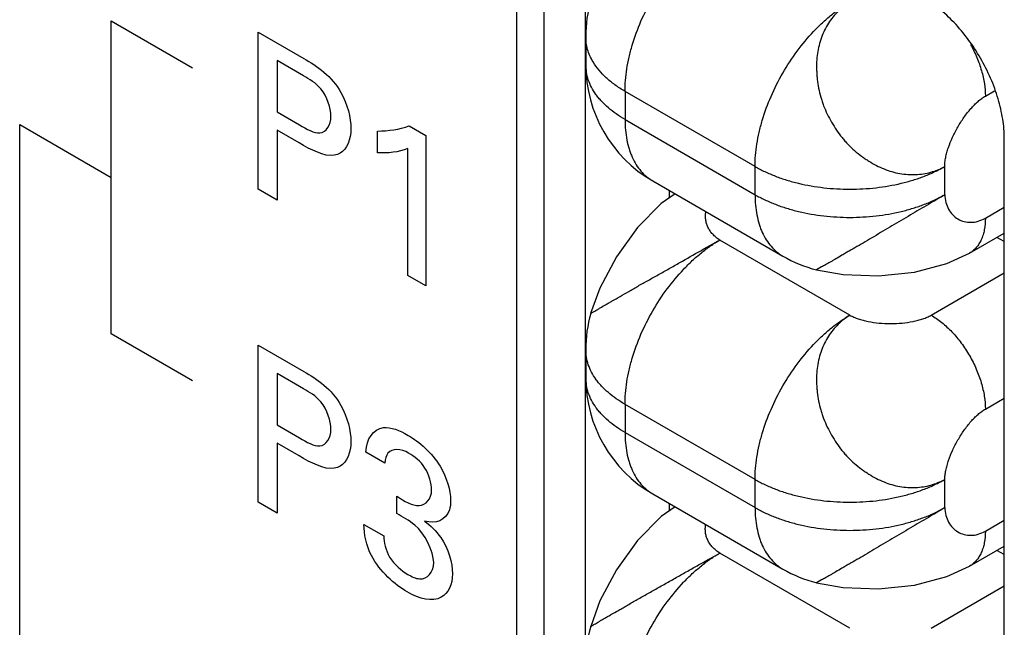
# Model space of a CAD drawing. Header units: inches. Extents: x 0 to 34, y 0 to 22.
# Tile 32 of 47: x 26.593 to 26.85, y 18.336 to 18.495. Entities that reach past the tile are written whole.
import ezdxf

# ---------------------------------------------------------------- set-up
doc = ezdxf.new("R2010")
doc.units = ezdxf.units.IN
doc.header["$LTSCALE"] = 1.87
doc.header["$MEASUREMENT"] = 0
doc.layers.get('0').update_dxf_attribs({"linetype": 'CONTINUOUS'})
doc.layers.add('02___PRT_ALL_AXES', color=7, linetype='CONTINUOUS')

msp = doc.modelspace()

# ---------------------------------------------------------------- linework, layer by layer
at = {"color": 7, "linetype": 'CONTINUOUS'}
for p, q in [((26.7407766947, 18.5391966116), (26.7407766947, 18.2354696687)), ((26.7409528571, 18.4903094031), (26.7409528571, 18.4829611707)), ((26.7512041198, 18.4760197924), (26.7512041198, 18.4686715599)), ((26.7851452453, 18.4564226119), (26.7512041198, 18.4760197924)), ((26.8452493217, 18.474793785), (26.8476670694, 18.4761897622)), ((26.7512041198, 18.4686715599), (26.7851452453, 18.4490743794)), ((26.7851452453, 18.4490743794), (26.7851452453, 18.4564226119)), ((26.8346427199, 18.4490743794), (26.8346427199, 18.4564226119)), ((26.7584520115, 18.4526507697), (26.792393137, 18.4330535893)), ((26.7626970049, 18.4501997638), (26.7626970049, 18.44818662)), ((26.8452493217, 18.4429514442), (26.8501990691, 18.4458093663)), ((26.8411076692, 18.4337967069), (26.8501990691, 18.4390459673)), ((26.8098939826, 18.4176416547), (26.7759528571, 18.4372388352)), ((26.8501990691, 18.4368305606), (26.8482805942, 18.4379382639)), ((26.8011959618, 18.4294655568), (26.8011903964, 18.4294634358)), ((26.8025078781, 18.430212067), (26.8011926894, 18.4294629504)), ((26.831107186, 18.4176416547), (26.8501990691, 18.4286650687)), ((26.7422423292, 18.4180754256), (26.7423348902, 18.4181502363)), ((26.7409528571, 18.4086623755), (26.7409528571, 18.401314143)), ((26.8452493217, 18.3931467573), (26.8501990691, 18.3960046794)), ((26.7512041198, 18.3943727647), (26.7512041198, 18.3870245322)), ((26.7851452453, 18.3747755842), (26.7512041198, 18.3943727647)), ((26.7512041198, 18.3870245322), (26.7851452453, 18.3674273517)), ((26.7851452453, 18.3674273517), (26.7851452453, 18.3747755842)), ((26.8346427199, 18.3674273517), (26.8346427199, 18.3747755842)), ((26.7584520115, 18.3710037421), (26.792393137, 18.3514065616)), ((26.7626970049, 18.3685527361), (26.7626970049, 18.3665407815)), ((26.8452493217, 18.3613044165), (26.8501990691, 18.3641623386)), ((26.8411076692, 18.3521496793), (26.8501990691, 18.3573989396)), ((26.8501990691, 18.3551835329), (26.8482805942, 18.3562912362)), ((26.8098939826, 18.335994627), (26.7759528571, 18.3555918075)), ((26.8025078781, 18.3485650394), (26.8011926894, 18.3478159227)), ((26.8011959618, 18.3478185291), (26.8011903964, 18.3478164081)), ((26.831107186, 18.335994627), (26.8501990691, 18.347018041))]:
    msp.add_line(p, q, dxfattribs=at)
at = {"color": 40, "linetype": 'CONTINUOUS'}
for p, q in [((26.6170914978, 18.4127664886), (26.6170914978, 18.4944135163)), ((26.6170914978, 18.4944135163), (26.6383066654, 18.4821641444)), ((26.655487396, 18.4505034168), (26.655487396, 18.4914777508)), ((26.655487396, 18.4914777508), (26.6673795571, 18.484611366)), ((26.6604027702, 18.4840436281), (26.6604027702, 18.4706501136)), ((26.6672842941, 18.4800703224), (26.6604027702, 18.4840436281)), ((26.6604027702, 18.4706501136), (26.6662530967, 18.4672722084)), ((26.593216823, 18.2445885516), (26.593216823, 18.4673749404)), ((26.593216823, 18.4673749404), (26.617093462, 18.4535888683)), ((26.6948280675, 18.4670630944), (26.6992023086, 18.4645374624)), ((26.6604027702, 18.4658828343), (26.6604027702, 18.4476653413)), ((26.6661519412, 18.4625633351), (26.6604027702, 18.4658828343)), ((26.6865706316, 18.4599704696), (26.6865706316, 18.465646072)), ((26.6992023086, 18.4645374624), (26.6992023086, 18.4252629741)), ((26.694484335, 18.4279870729), (26.694484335, 18.4610767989)), ((26.6604027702, 18.4476653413), (26.655487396, 18.4505034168)), ((26.6992023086, 18.4252629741), (26.694484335, 18.4279870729)), ((26.6383066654, 18.4005171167), (26.6170914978, 18.4127664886)), ((26.655487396, 18.3688542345), (26.655487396, 18.4098284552)), ((26.655487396, 18.4098284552), (26.6673795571, 18.4029620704)), ((26.6604027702, 18.4023944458), (26.6604027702, 18.3890008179)), ((26.6672842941, 18.3984211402), (26.6604027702, 18.4023944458)), ((26.6604027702, 18.3890008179), (26.6662530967, 18.3856229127)), ((26.6604027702, 18.3842335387), (26.6604027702, 18.366016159)), ((26.6661519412, 18.3809140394), (26.6604027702, 18.3842335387)), ((26.6885367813, 18.3790570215), (26.6835732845, 18.3819228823)), ((26.6916343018, 18.3658629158), (26.6916343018, 18.3704578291)), ((26.6604027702, 18.366016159), (26.655487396, 18.3688542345)), ((26.6830331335, 18.3630488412), (26.6882441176, 18.3600400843))]:
    msp.add_line(p, q, dxfattribs=at)
at = {"color": 7, "linetype": 'CONTINUOUS'}
for points in [[(26.7642688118, 18.4492922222), (26.7606566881, 18.4467514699), (26.7544628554, 18.4405053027), (26.7489779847, 18.4328617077), (26.7446746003, 18.4247182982), (26.7422331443, 18.4180409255)], [(26.801157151, 18.4294723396), (26.8081632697, 18.4282479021), (26.81737719, 18.4279038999), (26.8267424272, 18.4288348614), (26.8352381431, 18.4310753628), (26.8411191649, 18.4338033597)], [(26.764268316, 18.3676454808), (26.7606681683, 18.3651144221), (26.7544776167, 18.3588795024), (26.7489840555, 18.3512324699), (26.7446737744, 18.343076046), (26.7422435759, 18.3364332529)], [(26.801157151, 18.3478253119), (26.8081632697, 18.3466008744), (26.81737719, 18.3462568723), (26.8267424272, 18.3471878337), (26.8352381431, 18.3494283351), (26.8411191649, 18.352156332)]]:
    msp.add_lwpolyline(points, dxfattribs=at)
for centre, radius, start, end in [((26.776004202, 18.4903025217), 0.0350513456, 164.3521154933, 179.9887513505), ((26.7759522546, 18.4829608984), 0.0349992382, 179.9995542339, 240.0001007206), ((26.8098939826, 18.4633639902), 0.035, 239.9984015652, 255.6707683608), ((26.7759528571, 18.4086623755), 0.035, 164.3292747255, 179.9992006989), ((26.7759522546, 18.4013138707), 0.0349992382, 179.999554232, 240.0001007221), ((26.8098939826, 18.3817169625), 0.035, 239.9984015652, 255.6707683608), ((26.776004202, 18.3270084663), 0.0350513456, 164.3521154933, 179.9887513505)]:
    msp.add_arc(centre, radius, start, end, dxfattribs=at)
for points, knots in [([(26.7512041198, 18.4760197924), (26.7512041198, 18.4769764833), (26.7512896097, 18.4789347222), (26.7516497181, 18.4819125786), (26.7522431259, 18.4849712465), (26.7533496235, 18.4891643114), (26.755279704, 18.4944094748), (26.7583419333, 18.5004756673), (26.7620643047, 18.5061607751), (26.7656417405, 18.5104549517), (26.7687198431, 18.5135098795), (26.7710721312, 18.5155532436), (26.7734710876, 18.5173541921), (26.7751243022, 18.5184074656), (26.7759528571, 18.5188858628)], [0, 0, 0, 0, 0.0558068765, 0.1141900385, 0.1748269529, 0.2374052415, 0.3670069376, 0.4999918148, 0.6329778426, 0.7625819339, 0.8251622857, 0.8858025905, 0.9441897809, 1, 1, 1, 1]), ([(26.7851452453, 18.4564226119), (26.7851452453, 18.4573793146), (26.785230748, 18.459337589), (26.7855908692, 18.462315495), (26.7861842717, 18.4653742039), (26.7872907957, 18.4695672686), (26.7892208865, 18.4748124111), (26.79228311, 18.4808785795), (26.7960054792, 18.4865636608), (26.7995829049, 18.4908578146), (26.8026609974, 18.4939127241), (26.8050132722, 18.4959560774), (26.8074122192, 18.4977570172), (26.8090654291, 18.4988102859), (26.8098939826, 18.4992886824)], [0, 0, 0, 0, 0.0558075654, 0.114192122, 0.1748299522, 0.2374081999, 0.3670093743, 0.4999939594, 0.6329793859, 0.7625830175, 0.8251630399, 0.8858029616, 0.9441898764, 1, 1, 1, 1]), ([(26.8098939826, 18.4992886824), (26.8093432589, 18.4989485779), (26.8082713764, 18.4982036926), (26.806787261, 18.4969102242), (26.8054434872, 18.4954377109), (26.804263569, 18.4937966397), (26.8032562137, 18.4920051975), (26.8021463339, 18.489417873), (26.8014408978, 18.4866138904), (26.8011827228, 18.4837001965), (26.8011866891, 18.4818258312), (26.8012766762, 18.4803080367), (26.8014213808, 18.478767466), (26.8017074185, 18.4768341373), (26.8021536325, 18.4749194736), (26.8026210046, 18.473407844), (26.8031656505, 18.471908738), (26.8039745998, 18.470074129), (26.8051128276, 18.4679491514), (26.8063872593, 18.4659030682), (26.8075725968, 18.4642862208), (26.8085975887, 18.463064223), (26.8096705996, 18.4619013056), (26.811100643, 18.460552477), (26.8126283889, 18.4593338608), (26.8138899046, 18.458438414), (26.8151612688, 18.457604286), (26.8167869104, 18.4566702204), (26.8188018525, 18.4557437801), (26.8208619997, 18.4550439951), (26.8236056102, 18.4544179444), (26.8270407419, 18.454176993), (26.8303951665, 18.454684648), (26.832896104, 18.4555333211), (26.8340757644, 18.4561027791), (26.8346427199, 18.4564226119)], [0, 0, 0, 0, 0.0277324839, 0.05579653, 0.0841802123, 0.1129481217, 0.142210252, 0.1720534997, 0.2334008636, 0.2649868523, 0.2972304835, 0.3136008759, 0.3301214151, 0.3635151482, 0.3972539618, 0.4142325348, 0.4312811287, 0.4655676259, 0.5000287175, 0.5344856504, 0.5687688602, 0.5858184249, 0.6027995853, 0.6365399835, 0.6699247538, 0.6864403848, 0.7028087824, 0.7350612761, 0.766668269, 0.7976781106, 0.828101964, 0.8870692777, 0.9440557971, 0.9721102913, 1, 1, 1, 1]), ([(26.7428655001, 18.4837204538), (26.7425562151, 18.4842383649), (26.7420069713, 18.4852931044), (26.7414008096, 18.4869437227), (26.7410345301, 18.4886198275), (26.7409530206, 18.4897493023), (26.7409530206, 18.4903094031)], [0, 0, 0, 0, 0.2607457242, 0.5125012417, 0.7578977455, 1, 1, 1, 1]), ([(26.8413749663, 18.4882596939), (26.8419856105, 18.4871625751), (26.8430743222, 18.484930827), (26.8442972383, 18.4814960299), (26.8450590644, 18.4781119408), (26.8452493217, 18.4758714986), (26.8452493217, 18.474793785)], [0, 0, 0, 0, 0.2662590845, 0.5253259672, 0.771464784, 1, 1, 1, 1]), ([(26.7512041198, 18.4686715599), (26.7504153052, 18.4691270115), (26.748913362, 18.4700796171), (26.7468591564, 18.4716690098), (26.7453571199, 18.4731065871), (26.744310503, 18.474305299), (26.7433925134, 18.4754987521), (26.7424293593, 18.4770409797), (26.7415819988, 18.4789781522), (26.7410677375, 18.4809579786), (26.7409530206, 18.4822985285), (26.7409530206, 18.4829611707)], [0, 0, 0, 0, 0.1484670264, 0.2894477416, 0.4227168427, 0.4865746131, 0.5486772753, 0.6680084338, 0.7819405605, 0.8919915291, 1, 1, 1, 1]), ([(26.7512041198, 18.4760197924), (26.7502972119, 18.4765434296), (26.7485829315, 18.4776458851), (26.7456145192, 18.4800483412), (26.7437801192, 18.4821888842), (26.7428655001, 18.4837204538)], [0, 0, 0, 0, 0.2743785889, 0.5326128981, 1, 1, 1, 1]), ([(26.8346427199, 18.4564226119), (26.83464651, 18.4568057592), (26.8347007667, 18.4575994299), (26.8348959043, 18.4588147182), (26.8351993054, 18.4600840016), (26.8357469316, 18.4618595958), (26.8366570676, 18.4641086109), (26.8380218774, 18.4667429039), (26.8396139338, 18.4692430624), (26.8411009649, 18.4711529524), (26.8423611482, 18.4725088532), (26.843306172, 18.4733993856), (26.8442595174, 18.4741671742), (26.8449194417, 18.4746033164), (26.8452493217, 18.474793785)], [0, 0, 0, 0, 0.0525645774, 0.1089055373, 0.1686849, 0.2314451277, 0.3636744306, 0.5008698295, 0.6379291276, 0.7697675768, 0.8322548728, 0.8917259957, 0.9477437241, 1, 1, 1, 1]), ([(26.7512041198, 18.4686715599), (26.7512041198, 18.4677608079), (26.7512780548, 18.4659840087), (26.7516272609, 18.4634106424), (26.7521210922, 18.4613913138), (26.7526357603, 18.4598857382), (26.753210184, 18.458494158), (26.7540640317, 18.4568891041), (26.7553177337, 18.4551868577), (26.756774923, 18.453751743), (26.7578783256, 18.452982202), (26.7584520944, 18.4526509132)], [0, 0, 0, 0, 0.1484696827, 0.2894500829, 0.4227185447, 0.4865768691, 0.5486802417, 0.6680121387, 0.7819436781, 0.8919931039, 1, 1, 1, 1]), ([(26.7851452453, 18.4564226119), (26.7859737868, 18.4559442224), (26.7877124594, 18.4550390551), (26.790471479, 18.453861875), (26.7934171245, 18.4528463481), (26.7976017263, 18.4517079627), (26.8031092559, 18.4507567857), (26.8098938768, 18.4503756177), (26.8166784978, 18.4507567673), (26.8221860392, 18.4517079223), (26.8263706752, 18.4528462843), (26.8293163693, 18.4538618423), (26.8320754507, 18.45503904), (26.8338141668, 18.4559442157), (26.8346427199, 18.4564226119)], [0, 0, 0, 0, 0.0558089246, 0.1141937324, 0.1748318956, 0.2374110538, 0.3670134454, 0.4999978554, 0.6329825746, 0.7625849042, 0.8251643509, 0.885803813, 0.944190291, 1, 1, 1, 1]), ([(26.7851452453, 18.4490743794), (26.7851452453, 18.4481636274), (26.7852191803, 18.4463868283), (26.7855683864, 18.4438134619), (26.7860622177, 18.4417941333), (26.7865768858, 18.4402885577), (26.7871513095, 18.4388969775), (26.7880051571, 18.4372919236), (26.7892588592, 18.4355896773), (26.7907160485, 18.4341545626), (26.7918194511, 18.4333850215), (26.7923932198, 18.4330537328)], [0, 0, 0, 0, 0.1484696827, 0.2894500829, 0.4227185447, 0.4865768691, 0.5486802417, 0.6680121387, 0.7819436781, 0.8919931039, 1, 1, 1, 1]), ([(26.7851452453, 18.4490743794), (26.785973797, 18.448595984), (26.7877125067, 18.44769081), (26.7904715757, 18.4465136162), (26.7934172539, 18.4454980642), (26.7976018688, 18.4443597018), (26.8031093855, 18.4434085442), (26.8098939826, 18.4430273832), (26.8166785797, 18.4434085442), (26.8221860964, 18.4443597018), (26.8263707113, 18.4454980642), (26.8293163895, 18.4465136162), (26.8320754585, 18.44769081), (26.8338141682, 18.448595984), (26.8346427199, 18.4490743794)], [0, 0, 0, 0, 0.0558096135, 0.1141958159, 0.1748348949, 0.2374140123, 0.3670158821, 0.5, 0.6329841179, 0.7625859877, 0.8251651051, 0.8858041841, 0.9441903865, 1, 1, 1, 1]), ([(26.8346427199, 18.4490743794), (26.8339591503, 18.4486531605), (26.8325435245, 18.4477988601), (26.8303548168, 18.4465055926), (26.8280659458, 18.4451579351), (26.8257051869, 18.4437686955), (26.8233005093, 18.4423580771), (26.8208865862, 18.4409418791), (26.8185038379, 18.4395282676), (26.81618535, 18.4381293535), (26.8139401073, 18.4367855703), (26.8117775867, 18.4355413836), (26.8100480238, 18.4345641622), (26.8087489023, 18.4338186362), (26.8075824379, 18.4331360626), (26.8064877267, 18.4324842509), (26.8054578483, 18.4318763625), (26.8045628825, 18.4313590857), (26.8035830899, 18.4308114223), (26.8028363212, 18.4303992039), (26.8025078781, 18.430212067)], [0, 0, 0, 0, 0.0646426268, 0.1331100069, 0.2046723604, 0.2784853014, 0.3536386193, 0.4291214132, 0.5038037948, 0.5766871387, 0.647126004, 0.7144612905, 0.7775402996, 0.8070603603, 0.835049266, 0.8863464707, 0.9096336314, 0.9313291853, 0.9695665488, 1, 1, 1, 1]), ([(26.8346427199, 18.4490743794), (26.8346630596, 18.4483875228), (26.8348468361, 18.4470638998), (26.8355704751, 18.4452625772), (26.8366631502, 18.4437861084), (26.8380600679, 18.4426812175), (26.8396972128, 18.4419942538), (26.8415090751, 18.4417742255), (26.843424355, 18.4420686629), (26.8446500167, 18.442605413), (26.8452493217, 18.4429514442)], [0, 0, 0, 0, 0.1375007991, 0.2645119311, 0.3845904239, 0.5009220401, 0.6166806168, 0.7354474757, 0.8615244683, 1, 1, 1, 1]), ([(26.7759528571, 18.4372388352), (26.7756016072, 18.4374557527), (26.7749434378, 18.4379239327), (26.7740839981, 18.4387375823), (26.7733820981, 18.4396264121), (26.7728392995, 18.4405743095), (26.7724568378, 18.4415653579), (26.7722360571, 18.442583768), (26.7721782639, 18.4436133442), (26.7722493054, 18.4442953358), (26.7723116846, 18.4446305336)], [0, 0, 0, 0, 0.1413775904, 0.2755897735, 0.4039950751, 0.5278362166, 0.6482629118, 0.7663685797, 0.8832379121, 1, 1, 1, 1]), ([(26.8452493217, 18.4429514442), (26.8452493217, 18.4419392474), (26.8451313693, 18.4404534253), (26.8446751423, 18.4385856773), (26.8442113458, 18.4373406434), (26.8436197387, 18.4362263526), (26.842905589, 18.4352535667), (26.8420748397, 18.4344336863), (26.8414462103, 18.4339930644), (26.841119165, 18.4338033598)], [0, 0, 0, 0, 0.2892358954, 0.4224991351, 0.5484727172, 0.6678819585, 0.7818729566, 0.8919626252, 1, 1, 1, 1]), ([(26.7423348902, 18.4181502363), (26.7423908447, 18.4181859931), (26.7425346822, 18.4182678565), (26.7427954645, 18.4184122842), (26.7431444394, 18.4186068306), (26.7435812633, 18.4188579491), (26.7441035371, 18.4191692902), (26.7449645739, 18.4196866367), (26.7459315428, 18.4202592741), (26.7470057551, 18.4208686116), (26.7482644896, 18.4215746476), (26.7499976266, 18.4225520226), (26.7522251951, 18.4238651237), (26.7546520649, 18.4252822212), (26.7572536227, 18.4267316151), (26.7599656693, 18.428227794), (26.7627284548, 18.4297859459), (26.7663985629, 18.4318740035), (26.77000202, 18.4339141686), (26.7734761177, 18.4358788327), (26.7751417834, 18.436800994), (26.7759528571, 18.4372388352)], [0, 0, 0, 0, 0.0051528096, 0.0128341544, 0.0231370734, 0.0361541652, 0.0519318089, 0.0703180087, 0.1141030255, 0.1391313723, 0.1661497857, 0.226095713, 0.2935245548, 0.3667982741, 0.4441641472, 0.5246070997, 0.607150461, 0.6902929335, 0.8522679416, 0.9284771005, 1, 1, 1, 1]), ([(26.7512041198, 18.3943727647), (26.7512041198, 18.3953294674), (26.7512896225, 18.3972877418), (26.7516497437, 18.4002656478), (26.7522431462, 18.4033243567), (26.7533496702, 18.4075174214), (26.755279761, 18.4127625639), (26.7583419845, 18.4188287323), (26.7620643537, 18.4245138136), (26.7656417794, 18.4288079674), (26.7687198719, 18.4318628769), (26.7710721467, 18.4339062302), (26.7734710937, 18.43570717), (26.7751243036, 18.4367604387), (26.7759528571, 18.4372388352)], [0, 0, 0, 0, 0.0558075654, 0.114192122, 0.1748299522, 0.2374081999, 0.3670093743, 0.4999939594, 0.6329793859, 0.7625830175, 0.8251630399, 0.8858029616, 0.9441898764, 1, 1, 1, 1]), ([(26.7851452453, 18.3747755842), (26.7851452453, 18.3757322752), (26.7852307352, 18.377690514), (26.7855908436, 18.3806683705), (26.7861842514, 18.3837270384), (26.787290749, 18.3879201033), (26.7892208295, 18.3931652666), (26.7922830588, 18.3992314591), (26.7960054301, 18.4049165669), (26.799582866, 18.4092107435), (26.8026609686, 18.4122656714), (26.8050132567, 18.4143090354), (26.8074122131, 18.416109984), (26.8090654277, 18.4171632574), (26.8098939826, 18.4176416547)], [0, 0, 0, 0, 0.0558068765, 0.1141900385, 0.1748269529, 0.2374052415, 0.3670069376, 0.4999918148, 0.6329778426, 0.7625819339, 0.8251622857, 0.8858025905, 0.9441897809, 1, 1, 1, 1]), ([(26.8098939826, 18.4176416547), (26.809333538, 18.41731054), (26.8082505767, 18.4165735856), (26.8062652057, 18.4148319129), (26.8041484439, 18.4121805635), (26.8026396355, 18.4090850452), (26.8018100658, 18.4063958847), (26.8013860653, 18.4042617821), (26.8011809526, 18.4020535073), (26.8011770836, 18.4001785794), (26.8012637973, 18.3986604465), (26.8014085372, 18.3971201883), (26.8017000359, 18.3951877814), (26.8021531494, 18.3932748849), (26.8026237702, 18.3917641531), (26.8031695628, 18.3902654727), (26.8039771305, 18.3884305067), (26.8051118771, 18.3863037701), (26.8063830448, 18.3842555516), (26.8075673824, 18.3826376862), (26.8085933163, 18.3814164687), (26.809668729, 18.3802559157), (26.8111037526, 18.3789121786), (26.8126350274, 18.3776978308), (26.8138968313, 18.3768022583), (26.8151662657, 18.3759654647), (26.8167875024, 18.3750248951), (26.8194398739, 18.3737917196), (26.8222208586, 18.3730007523), (26.8250164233, 18.3726683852), (26.8270714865, 18.3726451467), (26.8290826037, 18.3728465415), (26.8310296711, 18.3732741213), (26.8328918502, 18.373912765), (26.8340728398, 18.3744686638), (26.8346427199, 18.3747755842)], [0, 0, 0, 0, 0.0278898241, 0.0559446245, 0.1129322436, 0.1719011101, 0.2023258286, 0.2333365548, 0.264944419, 0.2971977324, 0.3135665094, 0.3300824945, 0.3634678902, 0.3972087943, 0.4141901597, 0.4312398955, 0.4655233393, 0.4999803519, 0.5344413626, 0.5687276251, 0.5857760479, 0.6027544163, 0.6364927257, 0.6698858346, 0.6864060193, 0.702776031, 0.7350188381, 0.766603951, 0.8279495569, 0.8577919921, 0.887053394, 0.9158206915, 0.944203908, 0.9722676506, 1, 1, 1, 1]), ([(26.8098939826, 18.4176416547), (26.8102277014, 18.4174533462), (26.8109421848, 18.417103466), (26.8120922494, 18.4166647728), (26.813343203, 18.4162928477), (26.8151547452, 18.4158792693), (26.8175575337, 18.4155429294), (26.8205213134, 18.4154077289), (26.8234825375, 18.4155364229), (26.8258800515, 18.415869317), (26.8276843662, 18.4162827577), (26.8289280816, 18.4166559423), (26.8300696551, 18.4170977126), (26.830777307, 18.4174511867), (26.831107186, 18.4176416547)], [0, 0, 0, 0, 0.0525664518, 0.1089088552, 0.1686892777, 0.2314502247, 0.3636800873, 0.5008751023, 0.6379333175, 0.7697702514, 0.8322567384, 0.8917270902, 0.9477441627, 1, 1, 1, 1]), ([(26.831107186, 18.4176416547), (26.8320753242, 18.4170826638), (26.8339875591, 18.4157421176), (26.8366187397, 18.4132804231), (26.8390434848, 18.4103705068), (26.8411705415, 18.4071215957), (26.8429206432, 18.4036550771), (26.8442282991, 18.4001002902), (26.8450445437, 18.3965908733), (26.8452493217, 18.3942646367), (26.8452493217, 18.3931467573)], [0, 0, 0, 0, 0.1141565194, 0.2373296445, 0.3669809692, 0.5000060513, 0.6330302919, 0.762679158, 0.8858484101, 1, 1, 1, 1]), ([(26.7512041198, 18.3943727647), (26.7504153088, 18.3948282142), (26.7489133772, 18.3957808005), (26.7468591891, 18.3973701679), (26.7453571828, 18.3988077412), (26.7443105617, 18.4000064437), (26.7433925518, 18.4011999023), (26.7424293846, 18.4027421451), (26.7415819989, 18.4046793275), (26.7410677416, 18.4066591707), (26.7409530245, 18.4079997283), (26.7409530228, 18.4086623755)], [0, 0, 0, 0, 0.1484663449, 0.2894445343, 0.4227118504, 0.4865699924, 0.5486734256, 0.6680061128, 0.7819392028, 0.8919907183, 1, 1, 1, 1]), ([(26.7512041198, 18.3870245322), (26.7504153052, 18.3874799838), (26.748913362, 18.3884325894), (26.7468591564, 18.3900219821), (26.7453571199, 18.3914595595), (26.744310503, 18.3926582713), (26.7433925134, 18.3938517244), (26.7424293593, 18.395393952), (26.7415819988, 18.3973311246), (26.7410677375, 18.399310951), (26.7409530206, 18.4006515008), (26.7409530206, 18.401314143)], [0, 0, 0, 0, 0.1484670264, 0.2894477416, 0.4227168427, 0.4865746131, 0.5486772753, 0.6680084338, 0.7819405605, 0.8919915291, 1, 1, 1, 1]), ([(26.8346427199, 18.3747755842), (26.8346537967, 18.3751624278), (26.8347204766, 18.3759620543), (26.8349289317, 18.3771846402), (26.8352414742, 18.3784590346), (26.8357959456, 18.3802372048), (26.8367060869, 18.3824857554), (26.838063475, 18.3851171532), (26.8396433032, 18.3876116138), (26.8411191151, 18.3895159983), (26.8423710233, 18.3908674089), (26.8433111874, 18.3917553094), (26.8442613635, 18.3925213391), (26.8449198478, 18.3929565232), (26.8452493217, 18.3931467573)], [0, 0, 0, 0, 0.0531309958, 0.1099578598, 0.1701158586, 0.2331371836, 0.365546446, 0.5025310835, 0.639119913, 0.7703927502, 0.8326206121, 0.8918823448, 0.9477685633, 1, 1, 1, 1]), ([(26.7512041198, 18.3870245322), (26.7512041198, 18.3861137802), (26.7512780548, 18.3843369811), (26.7516272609, 18.3817636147), (26.7521210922, 18.3797442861), (26.7526357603, 18.3782387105), (26.753210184, 18.3768471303), (26.7540640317, 18.3752420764), (26.7553177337, 18.3735398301), (26.756774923, 18.3721047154), (26.7578783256, 18.3713351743), (26.7584520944, 18.3710038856)], [0, 0, 0, 0, 0.1484696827, 0.2894500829, 0.4227185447, 0.4865768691, 0.5486802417, 0.6680121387, 0.7819436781, 0.8919931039, 1, 1, 1, 1]), ([(26.7851452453, 18.3747755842), (26.785973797, 18.3742971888), (26.7877125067, 18.3733920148), (26.7904715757, 18.372214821), (26.7934172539, 18.371199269), (26.7976018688, 18.3700609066), (26.8031093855, 18.369109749), (26.8098939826, 18.368728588), (26.8166785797, 18.369109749), (26.8221860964, 18.3700609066), (26.8263707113, 18.371199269), (26.8293163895, 18.372214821), (26.8320754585, 18.3733920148), (26.8338141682, 18.3742971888), (26.8346427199, 18.3747755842)], [0, 0, 0, 0, 0.0558096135, 0.1141958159, 0.1748348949, 0.2374140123, 0.3670158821, 0.5, 0.6329841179, 0.7625859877, 0.8251651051, 0.8858041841, 0.9441903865, 1, 1, 1, 1]), ([(26.7851452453, 18.3674273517), (26.7851452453, 18.3665165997), (26.7852191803, 18.3647398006), (26.7855683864, 18.3621664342), (26.7860622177, 18.3601471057), (26.7865768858, 18.35864153), (26.7871513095, 18.3572499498), (26.7880051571, 18.3556448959), (26.7892588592, 18.3539426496), (26.7907160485, 18.3525075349), (26.7918194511, 18.3517379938), (26.7923932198, 18.3514067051)], [0, 0, 0, 0, 0.1484696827, 0.2894500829, 0.4227185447, 0.4865768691, 0.5486802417, 0.6680121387, 0.7819436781, 0.8919931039, 1, 1, 1, 1]), ([(26.7851452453, 18.3674273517), (26.785973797, 18.3669489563), (26.7877125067, 18.3660437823), (26.7904715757, 18.3648665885), (26.7934172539, 18.3638510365), (26.7976018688, 18.3627126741), (26.8031093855, 18.3617615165), (26.8098939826, 18.3613803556), (26.8166785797, 18.3617615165), (26.8221860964, 18.3627126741), (26.8263707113, 18.3638510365), (26.8293163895, 18.3648665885), (26.8320754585, 18.3660437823), (26.8338141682, 18.3669489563), (26.8346427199, 18.3674273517)], [0, 0, 0, 0, 0.0558096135, 0.1141958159, 0.1748348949, 0.2374140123, 0.3670158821, 0.5, 0.6329841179, 0.7625859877, 0.8251651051, 0.8858041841, 0.9441903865, 1, 1, 1, 1]), ([(26.8346427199, 18.3674273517), (26.8339591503, 18.3670061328), (26.8325435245, 18.3661518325), (26.8303548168, 18.364858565), (26.8280659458, 18.3635109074), (26.8257051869, 18.3621216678), (26.8233005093, 18.3607110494), (26.8208865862, 18.3592948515), (26.8185038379, 18.35788124), (26.81618535, 18.3564823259), (26.8139401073, 18.3551385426), (26.8117775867, 18.3538943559), (26.8100480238, 18.3529171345), (26.8087489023, 18.3521716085), (26.8075824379, 18.3514890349), (26.8064877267, 18.3508372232), (26.8054578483, 18.3502293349), (26.8045628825, 18.349712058), (26.8035830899, 18.3491643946), (26.8028363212, 18.3487521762), (26.8025078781, 18.3485650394)], [0, 0, 0, 0, 0.0646426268, 0.1331100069, 0.2046723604, 0.2784853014, 0.3536386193, 0.4291214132, 0.5038037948, 0.5766871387, 0.647126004, 0.7144612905, 0.7775402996, 0.8070603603, 0.835049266, 0.8863464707, 0.9096336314, 0.9313291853, 0.9695665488, 1, 1, 1, 1]), ([(26.8346427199, 18.3674273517), (26.8346630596, 18.3667404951), (26.8348468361, 18.3654168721), (26.8355704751, 18.3636155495), (26.8366631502, 18.3621390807), (26.8380600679, 18.3610341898), (26.8396972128, 18.3603472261), (26.8415090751, 18.3601271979), (26.843424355, 18.3604216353), (26.8446500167, 18.3609583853), (26.8452493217, 18.3613044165)], [0, 0, 0, 0, 0.1375007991, 0.2645119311, 0.3845904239, 0.5009220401, 0.6166806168, 0.7354474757, 0.8615244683, 1, 1, 1, 1]), ([(26.7759528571, 18.3555918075), (26.7755928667, 18.3558044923), (26.7749191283, 18.3562656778), (26.7740409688, 18.3570751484), (26.7733277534, 18.3579637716), (26.7727803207, 18.3589146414), (26.7723990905, 18.3599110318), (26.772184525, 18.3609363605), (26.7721369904, 18.3619736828), (26.7722168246, 18.3626602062), (26.7722838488, 18.362997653)], [0, 0, 0, 0, 0.1422079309, 0.2766073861, 0.4047975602, 0.5282418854, 0.6482763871, 0.7661348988, 0.8829893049, 1, 1, 1, 1]), ([(26.8452493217, 18.3613044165), (26.8452493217, 18.3602922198), (26.8451313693, 18.3588063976), (26.8446751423, 18.3569386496), (26.8442113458, 18.3556936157), (26.8436197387, 18.3545793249), (26.842905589, 18.3536065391), (26.8420748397, 18.3527866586), (26.8414462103, 18.3523460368), (26.841119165, 18.3521563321)], [0, 0, 0, 0, 0.2892358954, 0.4224991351, 0.5484727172, 0.6678819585, 0.7818729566, 0.8919626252, 1, 1, 1, 1]), ([(26.7422446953, 18.3364367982), (26.7422457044, 18.3364403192), (26.7422509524, 18.3364482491), (26.7422693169, 18.3364672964), (26.7423082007, 18.3364965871), (26.7423725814, 18.336537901), (26.7424607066, 18.3365886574), (26.7425721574, 18.3366500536), (26.7427073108, 18.3367231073), (26.7428662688, 18.3368090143), (26.7431269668, 18.3369513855), (26.7435137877, 18.3371687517), (26.7440461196, 18.3374836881), (26.7446711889, 18.33785966), (26.7453851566, 18.3382870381), (26.7461835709, 18.3387556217), (26.7474053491, 18.3394509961), (26.7487289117, 18.3401910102), (26.7501400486, 18.3409961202), (26.7517171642, 18.3419125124), (26.7533648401, 18.3428767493), (26.7550845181, 18.3438617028), (26.7569106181, 18.3448892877), (26.7587808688, 18.3459281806), (26.7606793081, 18.3469913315), (26.7626140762, 18.3480827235), (26.7650311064, 18.3494540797), (26.7679041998, 18.3510799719), (26.7707050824, 18.3526562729), (26.7733823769, 18.3541502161), (26.7751179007, 18.3551206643), (26.7759528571, 18.3555918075)], [0, 0, 0, 0, 0.0002833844, 0.0007155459, 0.0020529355, 0.0040258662, 0.006640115, 0.0099159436, 0.0138720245, 0.0185260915, 0.0238957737, 0.0368538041, 0.0528532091, 0.0717477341, 0.0932899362, 0.1172326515, 0.1433717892, 0.2020546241, 0.2345547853, 0.2690693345, 0.3431782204, 0.3822586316, 0.4223966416, 0.5052951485, 0.5477846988, 0.5907417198, 0.6771611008, 0.7627921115, 0.8461573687, 0.9258248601, 1, 1, 1, 1]), ([(26.7512041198, 18.312725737), (26.7512041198, 18.313682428), (26.7512896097, 18.3156406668), (26.7516497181, 18.3186185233), (26.7522431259, 18.3216771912), (26.7533496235, 18.3258702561), (26.755279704, 18.3311154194), (26.7583419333, 18.3371816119), (26.7620643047, 18.3428667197), (26.7656417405, 18.3471608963), (26.7687198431, 18.3502158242), (26.7710721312, 18.3522591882), (26.7734710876, 18.3540601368), (26.7751243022, 18.3551134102), (26.7759528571, 18.3555918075)], [0, 0, 0, 0, 0.0558068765, 0.1141900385, 0.1748269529, 0.2374052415, 0.3670069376, 0.4999918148, 0.6329778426, 0.7625819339, 0.8251622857, 0.8858025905, 0.9441897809, 1, 1, 1, 1])]:
    msp.add_open_spline(points, degree=3, knots=knots, dxfattribs=at)
at = {"color": 40, "linetype": 'CONTINUOUS'}
for points in [[(26.6673795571, 18.484611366), (26.6707450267, 18.4826681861), (26.6747812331, 18.4799024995), (26.6770659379, 18.4757300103)], [(26.6770659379, 18.4757300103), (26.6787767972, 18.4727129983), (26.6796704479, 18.4691123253), (26.6796704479, 18.4662803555)], [(26.6865706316, 18.465646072), (26.6894785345, 18.4657212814), (26.692321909, 18.4660653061), (26.6948280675, 18.4670630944)], [(26.6796704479, 18.4662803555), (26.6796704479, 18.4634035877), (26.6786294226, 18.460916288), (26.6768695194, 18.4598961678)], [(26.694484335, 18.4610767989), (26.6921043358, 18.460147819), (26.6893832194, 18.4598662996), (26.6865706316, 18.4599704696)], [(26.6673795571, 18.4029620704), (26.6707450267, 18.4010188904), (26.6747812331, 18.3982532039), (26.6770659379, 18.3940807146)], [(26.6770659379, 18.3940807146), (26.6787767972, 18.3910637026), (26.6796704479, 18.3874630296), (26.6796704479, 18.3846310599)], [(26.6796704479, 18.3846310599), (26.6796704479, 18.3817543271), (26.6786294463, 18.3792670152), (26.6768695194, 18.3782469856)], [(26.6963532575, 18.3628558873), (26.6948064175, 18.3640919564), (26.6932087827, 18.365004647), (26.6916343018, 18.3658629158)], [(26.6850464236, 18.3549101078), (26.6836394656, 18.3575579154), (26.6831033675, 18.3605584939), (26.6830331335, 18.3630488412)], [(26.7012686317, 18.3530902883), (26.7012686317, 18.3560754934), (26.6988802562, 18.3607661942), (26.6963532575, 18.3628558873)], [(26.6943871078, 18.3454311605), (26.691057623, 18.3473535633), (26.6872205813, 18.3507431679), (26.6850464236, 18.3549101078)]]:
    msp.add_open_spline(points, degree=3, dxfattribs=at)
for points, knots in [([(26.6744574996, 18.4695170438), (26.6744574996, 18.4716431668), (26.6725450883, 18.4771997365), (26.6688168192, 18.4791854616), (26.6672842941, 18.4800703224)], [0, 0, 0, 0, 0.5457651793, 1, 1, 1, 1]), ([(26.6662530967, 18.4672722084), (26.6680481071, 18.4662357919), (26.6722092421, 18.4636704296), (26.6744574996, 18.4672282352), (26.6744574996, 18.4695170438)], [0, 0, 0, 0, 0.4752173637, 1, 1, 1, 1]), ([(26.6768695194, 18.4598961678), (26.6763952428, 18.4596223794), (26.6734307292, 18.4585263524), (26.669260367, 18.460768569), (26.6661519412, 18.4625633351)], [0, 0, 0, 0, 0.1774810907, 1, 1, 1, 1]), ([(26.6744574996, 18.3878677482), (26.6744574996, 18.3899939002), (26.6725451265, 18.395550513), (26.6688168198, 18.397536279), (26.6672842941, 18.3984211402)], [0, 0, 0, 0, 0.5457684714, 1, 1, 1, 1]), ([(26.6662530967, 18.3856229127), (26.6680481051, 18.3845864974), (26.6722092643, 18.3820210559), (26.6744574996, 18.3855789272), (26.6744574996, 18.3878677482)], [0, 0, 0, 0, 0.4752157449, 1, 1, 1, 1]), ([(26.6835732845, 18.3819228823), (26.6836777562, 18.3853474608), (26.6868811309, 18.3898830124), (26.6923856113, 18.3875599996), (26.6945835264, 18.386290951)], [0, 0, 0, 0, 0.5787684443, 1, 1, 1, 1]), ([(26.6945835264, 18.386290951), (26.6975176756, 18.38459681), (26.7032941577, 18.3796809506), (26.7056900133, 18.371940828), (26.7056900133, 18.3692697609)], [0, 0, 0, 0, 0.559158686, 1, 1, 1, 1]), ([(26.6947328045, 18.3816642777), (26.692714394, 18.3828296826), (26.6893410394, 18.3830891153), (26.6886314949, 18.380050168), (26.6885367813, 18.3790570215)], [0, 0, 0, 0, 0.6886848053, 1, 1, 1, 1]), ([(26.6768695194, 18.3782469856), (26.6763952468, 18.3779731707), (26.6734307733, 18.3768770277), (26.6692603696, 18.3791192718), (26.6661519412, 18.3809140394)], [0, 0, 0, 0, 0.1774835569, 1, 1, 1, 1]), ([(26.7007265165, 18.3720188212), (26.7007265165, 18.3737363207), (26.6995402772, 18.3782472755), (26.6962144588, 18.3808087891), (26.6947328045, 18.3816642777)], [0, 0, 0, 0, 0.5009753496, 1, 1, 1, 1]), ([(26.6916343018, 18.3704578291), (26.693583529, 18.3691387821), (26.6978752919, 18.3665885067), (26.7007265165, 18.3696787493), (26.7007265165, 18.3720188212)], [0, 0, 0, 0, 0.4911873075, 1, 1, 1, 1]), ([(26.7056900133, 18.3692697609), (26.7056900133, 18.3683874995), (26.7052512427, 18.3644066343), (26.7017212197, 18.3630371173), (26.6989096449, 18.3639324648)], [0, 0, 0, 0, 0.2095974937, 1, 1, 1, 1]), ([(26.6989096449, 18.3639324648), (26.7003980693, 18.3628294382), (26.704368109, 18.3590690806), (26.7061840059, 18.3530092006), (26.7061840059, 18.3501977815)], [0, 0, 0, 0, 0.3817293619, 1, 1, 1, 1]), ([(26.6882441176, 18.3600400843), (26.6882212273, 18.358407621), (26.6893638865, 18.3538436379), (26.6928315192, 18.3509798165), (26.694484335, 18.3500255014)], [0, 0, 0, 0, 0.4630657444, 1, 1, 1, 1]), ([(26.694484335, 18.3500255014), (26.6955232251, 18.3494256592), (26.6988584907, 18.3478559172), (26.7012686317, 18.3505289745), (26.7012686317, 18.3530902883)], [0, 0, 0, 0, 0.3189592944, 1, 1, 1, 1]), ([(26.7061840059, 18.3501977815), (26.7061840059, 18.3473466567), (26.7036325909, 18.3420908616), (26.6975316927, 18.3436155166), (26.6943871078, 18.3454311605)], [0, 0, 0, 0, 0.4398484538, 1, 1, 1, 1])]:
    msp.add_open_spline(points, degree=3, knots=knots, dxfattribs=at)
at = {"layer": '02___PRT_ALL_AXES', "color": 7, "linetype": 'CONTINUOUS'}
for p, q in [((26.7299909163, 18.5413414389), (26.7299909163, 18.237614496)), ((26.7229198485, 18.537258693), (26.7229198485, 18.23353175)), ((26.8501990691, 18.1600423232), (26.8501990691, 18.4637692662))]:
    msp.add_line(p, q, dxfattribs=at)
for points, knots in [([(26.8439858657, 18.4846766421), (26.8430093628, 18.4863679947), (26.8408896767, 18.4896035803), (26.8372532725, 18.4939723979), (26.8333010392, 18.4976604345), (26.8304354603, 18.4996746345), (26.8289858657, 18.5005116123)], [0, 0, 0, 0, 0.2659086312, 0.5253539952, 0.7720960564, 1, 1, 1, 1]), ([(26.8501990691, 18.4637692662), (26.8501990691, 18.4654430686), (26.8498875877, 18.4689317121), (26.8486698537, 18.4741983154), (26.8467045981, 18.4795318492), (26.8449623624, 18.4829853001), (26.8439858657, 18.4846766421)], [0, 0, 0, 0, 0.2278996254, 0.4746398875, 0.7340866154, 1, 1, 1, 1])]:
    msp.add_open_spline(points, degree=3, knots=knots, dxfattribs=at)

doc.saveas('drawing.dxf')
